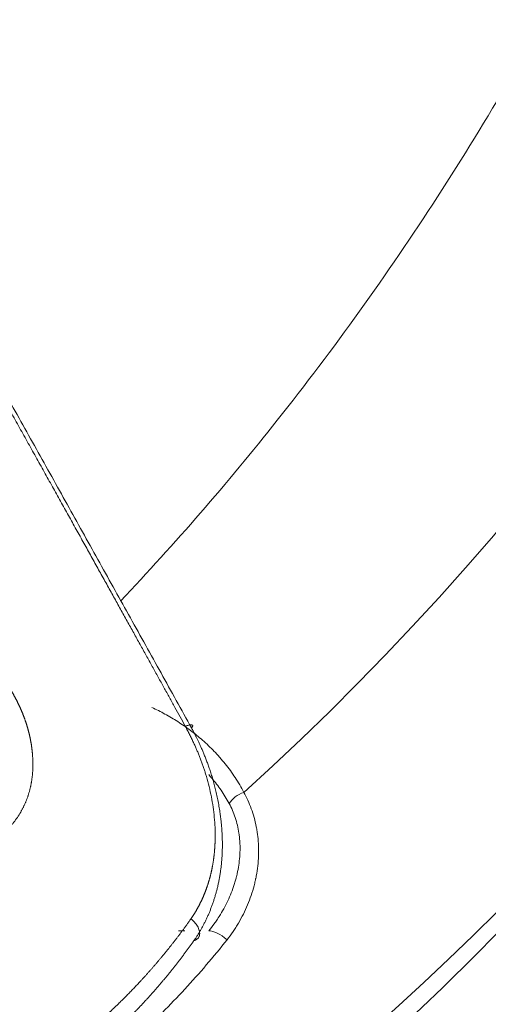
# Model space of a CAD drawing. Header units: millimetres. Extents: x 0 to 594, y 0 to 420.
# Tile 122 of 256: x 221.95 to 223.16, y 303.87 to 306.41. Entities that reach past the tile are written whole.
import ezdxf

# ---------------------------------------------------------------- set-up
doc = ezdxf.new("R2010")
doc.units = ezdxf.units.MM
doc.layers.add('1', color=7, linetype='Continuous', true_color=0xffffff)

msp = doc.modelspace()

# ---------------------------------------------------------------- linework, layer by layer
at = {"layer": '1', "color": 155, "linetype": 'Continuous', "lineweight": 13}
msp.add_line((222.3754, 304.0626), (222.3595, 304.0626), dxfattribs=at)
for centre, major_axis, ratio, start_param, end_param in [((218.5069, 310.604), (0.0059, -7.79), 0.848592, 0.652899, 1.552877), ((218.5069, 310.604), (0.0064, -8.51), 0.848592, 5.766237, 7.204867), ((222.5322, 304.3874), (-0.045, -0.0218), 0.624896, 4.519767, 5.540253), ((222.4668, 304.0269), (-0.0386, 0.0318), 0.423834, 4.60752, 5.862479)]:
    msp.add_ellipse(centre, major_axis=major_axis, ratio=ratio, start_param=start_param, end_param=end_param, dxfattribs=at)
at = {"layer": '1', "color": 155, "linetype": 'Continuous', "lineweight": 18}
for points, knots in [([(224.3487, 310.4694), (224.3479, 310.3728), (224.3392, 310.0211), (224.284, 309.416), (224.1532, 308.6656), (223.9597, 307.9356), (223.7065, 307.2338), (223.3965, 306.5674), (223.0331, 305.9432), (222.6361, 305.389), (222.3503, 305.0591), (222.2106, 304.9116)], [0, 0, 0, 0, 0.045695, 0.166611, 0.287533, 0.408432, 0.529329, 0.650253, 0.771249, 0.892382, 1, 1, 1, 1]), ([(222.3768, 304.5896), (222.3724, 304.5975), (222.3635, 304.6136), (222.35, 304.6382), (222.3361, 304.6635), (222.3217, 304.6895), (222.307, 304.7161), (222.2919, 304.7435), (222.2763, 304.7716), (222.2604, 304.8004), (222.2441, 304.83), (222.2273, 304.8602), (222.2102, 304.8911), (222.1926, 304.9228), (222.1747, 304.9551), (222.1563, 304.9882), (222.1376, 305.022), (222.1184, 305.0564), (222.0989, 305.0916), (222.0789, 305.1275), (222.0585, 305.1641), (222.0378, 305.2014), (222.0166, 305.2395), (221.9951, 305.2782), (221.9731, 305.3176), (221.9507, 305.3578), (221.9279, 305.3986), (221.9048, 305.4402), (221.8812, 305.4825), (221.8572, 305.5254), (221.8328, 305.5691), (221.808, 305.6135), (221.7829, 305.6586), (221.7573, 305.7044), (221.7313, 305.7509), (221.7049, 305.7982), (221.6781, 305.8461), (221.6509, 305.8948), (221.6233, 305.9441), (221.5953, 305.9942), (221.5669, 306.0449), (221.538, 306.0964), (221.5088, 306.1486), (221.4792, 306.2015), (221.4492, 306.2551), (221.4187, 306.3094), (221.3879, 306.3644), (221.3567, 306.4201), (221.325, 306.4765), (221.293, 306.5337), (221.2605, 306.5915), (221.2277, 306.65), (221.1944, 306.7093), (221.1608, 306.7693), (221.1267, 306.8299), (221.0922, 306.8913), (221.0574, 306.9534), (221.0221, 307.0162), (220.9864, 307.0797), (220.9524, 307.1402), (220.9202, 307.1975), (220.8899, 307.2513), (220.8596, 307.3053), (220.8293, 307.3593), (220.7989, 307.4134), (220.7685, 307.4676), (220.7381, 307.5218), (220.7077, 307.5762), (220.6772, 307.6306), (220.6467, 307.685), (220.6161, 307.7396), (220.5856, 307.7942), (220.555, 307.849), (220.5243, 307.9038), (220.4937, 307.9586), (220.463, 308.0136), (220.4323, 308.0686), (220.4015, 308.1237), (220.3708, 308.1789), (220.34, 308.2342), (220.3091, 308.2895), (220.2783, 308.3449), (220.2474, 308.4004), (220.2165, 308.456), (220.1855, 308.5116), (220.1545, 308.5674), (220.1235, 308.6232), (220.0925, 308.6791), (220.0615, 308.735), (220.0384, 308.7766), (220.0257, 308.7995), (220.0234, 308.8037)], [0, 0, 0, 0, 0.005645, 0.01146, 0.017442, 0.023593, 0.029913, 0.036402, 0.043059, 0.049884, 0.056878, 0.064041, 0.071372, 0.078872, 0.086541, 0.094378, 0.102383, 0.110558, 0.1189, 0.127412, 0.136092, 0.14494, 0.153957, 0.163143, 0.172497, 0.18202, 0.191711, 0.201571, 0.211599, 0.221796, 0.232162, 0.242696, 0.253398, 0.264269, 0.275309, 0.286517, 0.297894, 0.309439, 0.321152, 0.333034, 0.345085, 0.357304, 0.369692, 0.382248, 0.394972, 0.407865, 0.420926, 0.434156, 0.447554, 0.461121, 0.474856, 0.488759, 0.502831, 0.517072, 0.53148, 0.546057, 0.560803, 0.575716, 0.590798, 0.606049, 0.618825, 0.631619, 0.644431, 0.65726, 0.670106, 0.68297, 0.695852, 0.708751, 0.721668, 0.734603, 0.747555, 0.760524, 0.773512, 0.786517, 0.79954, 0.81258, 0.825638, 0.838714, 0.851808, 0.864919, 0.878048, 0.891195, 0.90436, 0.917542, 0.930742, 0.943961, 0.957197, 0.970451, 0.983722, 0.997012, 1, 1, 1, 1]), ([(214.2969, 303.0434), (214.3879, 302.9813), (214.691, 302.7849), (215.2283, 302.4981), (215.9152, 302.2165), (216.6221, 302.0126), (217.3415, 301.887), (218.0669, 301.8408), (218.7917, 301.8737), (219.5095, 301.9854), (220.2141, 302.1745), (220.8994, 302.4393), (221.5596, 302.7775), (222.189, 303.1862), (222.782, 303.662), (223.3334, 304.2009), (223.838, 304.7982), (224.2912, 305.4486), (224.6888, 306.1462), (225.027, 306.8847), (225.3027, 307.6574), (225.4664, 308.2783), (225.5399, 308.6385), (225.5569, 308.7282)], [0, 0, 0, 0, 0.022133, 0.072859, 0.123462, 0.173882, 0.224139, 0.274271, 0.324323, 0.374345, 0.424381, 0.474486, 0.524703, 0.575065, 0.62559, 0.676281, 0.727129, 0.778118, 0.829227, 0.880433, 0.931716, 0.983057, 1, 1, 1, 1]), ([(220.8139, 307.4099), (220.8199, 307.3992), (220.8407, 307.362), (220.8767, 307.2978), (220.9219, 307.2171), (220.9715, 307.1285), (221.0248, 307.0335), (221.0808, 306.9335), (221.1349, 306.8371), (221.1869, 306.7443), (221.2369, 306.6551), (221.2849, 306.5694), (221.331, 306.4874), (221.375, 306.4089), (221.417, 306.334), (221.457, 306.2626), (221.495, 306.1949), (221.5309, 306.1307), (221.5649, 306.0701), (221.5969, 306.013), (221.6268, 305.9596), (221.6547, 305.9097), (221.686, 305.8539), (221.7211, 305.7911), (221.7609, 305.72), (221.8007, 305.6489), (221.8404, 305.5778), (221.88, 305.5068), (221.9197, 305.4358), (221.9593, 305.3648), (221.9989, 305.2938), (222.0385, 305.2228), (222.078, 305.1519), (222.1175, 305.0809), (222.1569, 305.01), (222.1964, 304.9391), (222.2358, 304.8683), (222.2751, 304.7974), (222.3145, 304.7266), (222.3538, 304.6557), (222.3799, 304.6085), (222.393, 304.5849)], [0, 0, 0, 0, 0.011373, 0.039645, 0.068244, 0.097167, 0.133876, 0.169314, 0.203484, 0.236384, 0.268015, 0.298377, 0.327469, 0.355292, 0.381846, 0.407131, 0.431146, 0.453892, 0.475369, 0.495576, 0.514515, 0.532184, 0.548584, 0.573769, 0.598942, 0.624102, 0.649249, 0.674384, 0.699507, 0.724617, 0.749714, 0.774799, 0.799871, 0.824931, 0.849978, 0.875013, 0.900035, 0.925045, 0.950042, 0.975027, 1, 1, 1, 1]), ([(222.2912, 304.6376), (222.3024, 304.6324), (222.3135, 304.6268), (222.3357, 304.6147), (222.3468, 304.6082), (222.3686, 304.5942), (222.3794, 304.5868), (222.4007, 304.5708), (222.4112, 304.5623), (222.4266, 304.5488), (222.4367, 304.5394), (222.4466, 304.5296), (222.4527, 304.5232), (222.4539, 304.522), (222.4564, 304.5194), (222.4576, 304.5181), (222.4612, 304.5142), (222.4683, 304.5063), (222.4798, 304.4926), (222.4929, 304.4755), (222.5053, 304.4575), (222.5169, 304.4388), (222.524, 304.4258), (222.5274, 304.4192)], [0, 0, 0, 0, 0.125, 0.125, 0.25, 0.25, 0.375, 0.375, 0.5, 0.5, 0.5625, 0.625, 0.625, 0.640625, 0.640625, 0.65625, 0.65625, 0.6875, 0.75, 0.8125, 0.875, 0.9375, 1, 1, 1, 1]), ([(222.3914, 304.0936), (222.3918, 304.0941), (222.3926, 304.0953), (222.3938, 304.097), (222.3949, 304.0988), (222.3961, 304.1005), (222.3972, 304.1023), (222.3983, 304.1041), (222.3994, 304.1058), (222.4005, 304.1076), (222.4016, 304.1094), (222.4027, 304.1112), (222.4037, 304.1129), (222.4048, 304.1147), (222.4058, 304.1165), (222.4068, 304.1183), (222.4079, 304.1201), (222.4089, 304.1219), (222.4098, 304.1237), (222.4108, 304.1255), (222.4118, 304.1274), (222.4127, 304.1292), (222.4137, 304.131), (222.4146, 304.1328), (222.4155, 304.1347), (222.4164, 304.1365), (222.4173, 304.1383), (222.4182, 304.1402), (222.4191, 304.142), (222.42, 304.1439), (222.4208, 304.1457), (222.4216, 304.1476), (222.4225, 304.1495), (222.4233, 304.1513), (222.4241, 304.1532), (222.4249, 304.1551), (222.4257, 304.157), (222.4264, 304.1589), (222.4272, 304.1608), (222.4279, 304.1626), (222.4287, 304.1645), (222.4294, 304.1665), (222.4301, 304.1684), (222.4308, 304.1703), (222.4315, 304.1722), (222.4322, 304.1741), (222.4328, 304.176), (222.4335, 304.1779), (222.4341, 304.1799), (222.4348, 304.1818), (222.4354, 304.1837), (222.436, 304.1857), (222.4366, 304.1876), (222.4372, 304.1896), (222.4378, 304.1915), (222.4384, 304.1935), (222.4389, 304.1955), (222.4395, 304.1974), (222.44, 304.1994), (222.4405, 304.2014), (222.4411, 304.2033), (222.4416, 304.2053), (222.4421, 304.2073), (222.4426, 304.2093), (222.443, 304.2113), (222.4435, 304.2133), (222.4439, 304.2153), (222.4444, 304.2173), (222.4448, 304.2193), (222.4452, 304.2213), (222.4457, 304.2233), (222.4461, 304.2253), (222.4464, 304.2273), (222.4468, 304.2294), (222.4472, 304.2314), (222.4476, 304.2334), (222.4479, 304.2355), (222.4482, 304.2375), (222.4486, 304.2396), (222.4489, 304.2416), (222.4492, 304.2437), (222.4495, 304.2457), (222.4498, 304.2478), (222.4501, 304.2498), (222.4503, 304.2519), (222.4506, 304.254), (222.4508, 304.256), (222.4511, 304.2581), (222.4513, 304.2602), (222.4515, 304.2623), (222.4517, 304.2644), (222.4519, 304.2665), (222.4521, 304.2686), (222.4523, 304.2707), (222.4524, 304.2728), (222.4526, 304.2749), (222.4527, 304.277), (222.4529, 304.2791), (222.453, 304.2812), (222.4531, 304.2833), (222.4532, 304.2854), (222.4533, 304.2876), (222.4534, 304.2897), (222.4535, 304.2918), (222.4536, 304.294), (222.4536, 304.2961), (222.4537, 304.2983), (222.4537, 304.3004), (222.4537, 304.3026), (222.4537, 304.3047), (222.4537, 304.3069), (222.4537, 304.309), (222.4537, 304.3112), (222.4537, 304.3134), (222.4537, 304.3156), (222.4536, 304.3177), (222.4536, 304.3199), (222.4535, 304.3221), (222.4535, 304.3243), (222.4534, 304.3265), (222.453, 304.3367), (222.4517, 304.355), (222.4486, 304.3814), (222.4442, 304.4077), (222.4384, 304.4339), (222.4329, 304.4544), (222.4284, 304.4694), (222.4254, 304.4787), (222.4222, 304.4881), (222.4189, 304.4975), (222.4154, 304.5068), (222.4117, 304.5162), (222.4085, 304.5238), (222.406, 304.5298), (222.4041, 304.5342), (222.4021, 304.5387), (222.4, 304.5433), (222.3978, 304.548), (222.3955, 304.5528), (222.3931, 304.5577), (222.3906, 304.5628), (222.388, 304.5679), (222.3854, 304.5732), (222.3826, 304.5785), (222.3797, 304.584), (222.3778, 304.5877), (222.3768, 304.5896)], [0, 0, 0, 0, 0.004385, 0.008763, 0.013133, 0.017497, 0.021853, 0.026203, 0.030547, 0.034884, 0.039214, 0.043538, 0.047856, 0.052168, 0.056474, 0.060774, 0.065069, 0.069358, 0.073641, 0.077919, 0.082192, 0.08646, 0.090722, 0.09498, 0.099233, 0.103481, 0.107724, 0.111963, 0.116198, 0.120429, 0.124655, 0.128877, 0.133095, 0.13731, 0.141521, 0.145728, 0.149931, 0.154131, 0.158328, 0.162522, 0.166712, 0.1709, 0.175084, 0.179266, 0.183445, 0.187622, 0.191796, 0.195967, 0.200137, 0.204304, 0.208469, 0.212632, 0.216793, 0.220952, 0.22511, 0.229266, 0.23342, 0.237573, 0.241725, 0.245875, 0.250024, 0.254173, 0.25832, 0.262466, 0.266612, 0.270757, 0.274901, 0.279045, 0.283188, 0.287331, 0.291474, 0.295617, 0.299759, 0.303902, 0.308045, 0.312188, 0.316331, 0.320474, 0.324618, 0.328763, 0.332908, 0.337053, 0.3412, 0.345347, 0.349496, 0.353645, 0.357795, 0.361947, 0.3661, 0.370254, 0.374409, 0.378566, 0.382725, 0.386885, 0.391047, 0.39521, 0.399376, 0.403543, 0.407713, 0.411884, 0.416058, 0.420234, 0.424412, 0.428592, 0.432775, 0.43696, 0.441148, 0.445339, 0.449532, 0.453728, 0.457927, 0.462129, 0.466334, 0.470541, 0.474752, 0.478966, 0.483183, 0.487404, 0.491628, 0.495855, 0.500086, 0.550812, 0.601074, 0.650967, 0.700591, 0.750043, 0.767823, 0.78562, 0.803439, 0.821284, 0.839161, 0.857075, 0.875031, 0.883249, 0.891696, 0.900374, 0.909284, 0.918425, 0.9278, 0.937409, 0.947251, 0.957329, 0.967642, 0.978191, 0.988977, 1, 1, 1, 1]), ([(222.393, 304.5849), (222.3934, 304.5843), (222.3941, 304.5828), (222.3953, 304.5807), (222.3965, 304.5784), (222.3978, 304.5759), (222.3991, 304.5734), (222.4005, 304.5707), (222.402, 304.5678), (222.4035, 304.5649), (222.405, 304.5618), (222.4066, 304.5585), (222.4083, 304.5551), (222.4099, 304.5516), (222.4117, 304.548), (222.4134, 304.5442), (222.4153, 304.5402), (222.4171, 304.5361), (222.419, 304.5319), (222.4209, 304.5275), (222.4228, 304.523), (222.4247, 304.5183), (222.4267, 304.5134), (222.4287, 304.5084), (222.4307, 304.5033), (222.4327, 304.498), (222.4347, 304.4925), (222.4367, 304.4869), (222.4387, 304.4812), (222.4407, 304.4752), (222.4427, 304.4692), (222.4446, 304.4629), (222.4466, 304.4565), (222.4485, 304.4499), (222.4504, 304.4432), (222.4522, 304.4363), (222.454, 304.4293), (222.4558, 304.4221), (222.4574, 304.4147), (222.4591, 304.4072), (222.4606, 304.3996), (222.4621, 304.3918), (222.4636, 304.3838), (222.4649, 304.3757), (222.4661, 304.3674), (222.4673, 304.359), (222.4683, 304.3505), (222.4693, 304.3418), (222.4701, 304.333), (222.4708, 304.3241), (222.4714, 304.315), (222.4718, 304.3059), (222.4721, 304.2979), (222.4722, 304.2913), (222.4723, 304.286), (222.4722, 304.2806), (222.4722, 304.2753), (222.4721, 304.27), (222.4719, 304.2648), (222.4716, 304.2595), (222.4714, 304.2543), (222.471, 304.2491), (222.4706, 304.244), (222.4702, 304.2388), (222.4697, 304.2337), (222.4691, 304.2286), (222.4685, 304.2236), (222.4678, 304.2186), (222.4671, 304.2136), (222.4664, 304.2086), (222.4655, 304.2037), (222.4647, 304.1988), (222.4638, 304.1939), (222.4628, 304.189), (222.4618, 304.1842), (222.4607, 304.1795), (222.4596, 304.1747), (222.4585, 304.17), (222.4573, 304.1654), (222.4561, 304.1607), (222.4548, 304.1562), (222.4535, 304.1516), (222.4521, 304.1471), (222.4507, 304.1426), (222.4492, 304.1382), (222.4477, 304.1338), (222.4462, 304.1294), (222.4446, 304.1251), (222.443, 304.1208), (222.4413, 304.1166), (222.4397, 304.1124), (222.4379, 304.1083), (222.4362, 304.1041), (222.4344, 304.1001), (222.4325, 304.0961), (222.4307, 304.0921), (222.4288, 304.0881), (222.4268, 304.0842), (222.4249, 304.0804), (222.4229, 304.0766), (222.4209, 304.0728), (222.4188, 304.0691), (222.4167, 304.0654), (222.4146, 304.0618), (222.4124, 304.0582), (222.4103, 304.0547), (222.4081, 304.0512), (222.4059, 304.0477), (222.4036, 304.0443), (222.4013, 304.041), (222.3998, 304.0388), (222.399, 304.0377)], [0, 0, 0, 0, 0.003706, 0.007642, 0.011808, 0.016205, 0.020834, 0.025695, 0.03079, 0.036119, 0.041684, 0.047485, 0.053524, 0.0598, 0.066317, 0.073073, 0.080071, 0.087311, 0.094795, 0.102523, 0.110496, 0.118717, 0.127185, 0.135901, 0.144868, 0.154085, 0.163553, 0.173274, 0.183249, 0.193478, 0.203963, 0.214703, 0.2257, 0.236955, 0.248467, 0.260238, 0.272268, 0.284557, 0.297106, 0.309914, 0.322983, 0.336311, 0.349898, 0.363745, 0.37785, 0.392214, 0.406835, 0.421713, 0.436846, 0.452233, 0.467873, 0.483763, 0.499903, 0.509258, 0.518593, 0.52791, 0.537206, 0.546482, 0.555738, 0.564973, 0.574186, 0.583378, 0.592547, 0.601694, 0.610818, 0.619919, 0.628996, 0.638049, 0.647077, 0.656081, 0.66506, 0.674013, 0.682941, 0.691842, 0.700716, 0.709564, 0.718384, 0.727177, 0.735942, 0.744679, 0.753387, 0.762066, 0.770716, 0.779337, 0.787928, 0.796489, 0.805019, 0.813519, 0.821988, 0.830426, 0.838832, 0.847207, 0.855549, 0.86386, 0.872138, 0.880383, 0.888595, 0.896774, 0.90492, 0.913033, 0.921111, 0.929156, 0.937166, 0.945142, 0.953084, 0.960991, 0.968863, 0.9767, 0.984502, 0.992269, 1, 1, 1, 1]), ([(222.4898, 304.3904), (222.4866, 304.3964), (222.4799, 304.4081), (222.469, 304.4248), (222.4573, 304.4408), (222.4467, 304.4541), (222.4398, 304.4619), (222.4373, 304.4648)], [0, 0, 0, 0, 0.217545, 0.43509, 0.652635, 0.87018, 1, 1, 1, 1]), ([(222.5274, 304.4192), (222.5311, 304.4126), (222.5346, 304.4058), (222.541, 304.3918), (222.5469, 304.3774), (222.5542, 304.3547), (222.5579, 304.3388), (222.5603, 304.3267), (222.5613, 304.3206), (222.5622, 304.3144), (222.5627, 304.3113), (222.5628, 304.3102), (222.563, 304.3081), (222.5642, 304.2987), (222.5649, 304.2893), (222.5655, 304.2724), (222.5655, 304.2555), (222.5635, 304.2299), (222.561, 304.2129), (222.559, 304.2022), (222.5586, 304.2001), (222.5579, 304.1969), (222.5577, 304.1958), (222.5572, 304.1937), (222.5561, 304.1883), (222.5548, 304.1831), (222.5515, 304.1704), (222.5465, 304.1538), (222.5373, 304.1295), (222.5264, 304.1059), (222.5181, 304.0906), (222.5126, 304.0811), (222.5115, 304.0793), (222.5092, 304.0755), (222.5057, 304.07), (222.5021, 304.0645), (222.4948, 304.0537), (222.4896, 304.0467), (222.4842, 304.0398)], [0, 0, 0, 0, 0.0625, 0.0625, 0.125, 0.1875, 0.25, 0.25, 0.28125, 0.296875, 0.296875, 0.304687, 0.304687, 0.3125, 0.375, 0.375, 0.4375, 0.5, 0.5625, 0.5625, 0.578125, 0.578125, 0.585938, 0.585938, 0.59375, 0.625, 0.625, 0.6875, 0.75, 0.8125, 0.875, 0.875, 0.890625, 0.890625, 0.90625, 0.9375, 0.9375, 1, 1, 1, 1]), ([(222.4371, 304.0626), (222.442, 304.0686), (222.4466, 304.0746), (222.4534, 304.0839), (222.4567, 304.0886), (222.4599, 304.0934), (222.4615, 304.0958), (222.462, 304.0966), (222.463, 304.0983), (222.4677, 304.1055), (222.476, 304.1195), (222.4864, 304.1398), (222.4954, 304.1607), (222.5005, 304.175), (222.504, 304.1859), (222.5056, 304.1913), (222.5071, 304.1969), (222.5079, 304.1996), (222.5081, 304.2005), (222.5086, 304.2024), (222.5106, 304.2107), (222.5138, 304.2263), (222.5167, 304.2485), (222.5179, 304.2705), (222.5176, 304.2851), (222.517, 304.2941), (222.5169, 304.2959), (222.5166, 304.2986), (222.5165, 304.2995), (222.5164, 304.3013), (222.5159, 304.3058), (222.5145, 304.3174), (222.5112, 304.3346), (222.5056, 304.3543), (222.4986, 304.373), (222.4929, 304.3847), (222.4898, 304.3904)], [0, 0, 0, 0, 0.0625, 0.0625, 0.09375, 0.109375, 0.109375, 0.117187, 0.117187, 0.125, 0.1875, 0.25, 0.3125, 0.375, 0.375, 0.40625, 0.421875, 0.421875, 0.429687, 0.429687, 0.4375, 0.5, 0.5625, 0.625, 0.6875, 0.6875, 0.703125, 0.703125, 0.710937, 0.710937, 0.71875, 0.75, 0.8125, 0.875, 0.9375, 1, 1, 1, 1]), ([(221.9722, 303.6869), (221.9734, 303.6877), (221.9759, 303.6895), (221.9797, 303.692), (221.9835, 303.6946), (221.9872, 303.6972), (221.9908, 303.6997), (221.9945, 303.7023), (221.9981, 303.7049), (222.0017, 303.7074), (222.0053, 303.7099), (222.0089, 303.7125), (222.0124, 303.715), (222.0159, 303.7175), (222.0193, 303.72), (222.0228, 303.7225), (222.0262, 303.725), (222.0296, 303.7275), (222.0329, 303.73), (222.0363, 303.7324), (222.0396, 303.7349), (222.0428, 303.7373), (222.0461, 303.7398), (222.0493, 303.7422), (222.0525, 303.7447), (222.0557, 303.7471), (222.0589, 303.7495), (222.062, 303.7519), (222.0651, 303.7543), (222.0682, 303.7567), (222.0712, 303.759), (222.0743, 303.7614), (222.0773, 303.7638), (222.0802, 303.7661), (222.0832, 303.7685), (222.0861, 303.7708), (222.089, 303.7731), (222.0919, 303.7754), (222.0947, 303.7777), (222.0976, 303.78), (222.1004, 303.7823), (222.1032, 303.7846), (222.1059, 303.7868), (222.1087, 303.7891), (222.1114, 303.7913), (222.1141, 303.7936), (222.1167, 303.7958), (222.1194, 303.798), (222.122, 303.8002), (222.1246, 303.8024), (222.1271, 303.8046), (222.1297, 303.8067), (222.1322, 303.8089), (222.1347, 303.811), (222.1372, 303.8132), (222.1396, 303.8153), (222.1421, 303.8174), (222.1445, 303.8195), (222.1469, 303.8216), (222.1492, 303.8237), (222.1516, 303.8257), (222.1539, 303.8278), (222.1562, 303.8298), (222.1585, 303.8319), (222.1607, 303.8339), (222.163, 303.8359), (222.1652, 303.8379), (222.1674, 303.8399), (222.1696, 303.8419), (222.1717, 303.8438), (222.1738, 303.8458), (222.1759, 303.8477), (222.178, 303.8496), (222.1801, 303.8515), (222.1821, 303.8534), (222.1842, 303.8553), (222.1862, 303.8572), (222.1881, 303.8591), (222.1901, 303.8609), (222.192, 303.8627), (222.194, 303.8646), (222.1959, 303.8664), (222.1977, 303.8682), (222.1996, 303.8699), (222.2014, 303.8717), (222.2033, 303.8735), (222.2059, 303.876), (222.2093, 303.8794), (222.2136, 303.8836), (222.2179, 303.8878), (222.2222, 303.8921), (222.2265, 303.8965), (222.2309, 303.901), (222.2353, 303.9055), (222.2398, 303.9101), (222.2442, 303.9147), (222.2487, 303.9194), (222.2532, 303.9242), (222.2578, 303.9291), (222.2623, 303.934), (222.2669, 303.939), (222.2715, 303.944), (222.2762, 303.9492), (222.2808, 303.9544), (222.2855, 303.9596), (222.2902, 303.9649), (222.2949, 303.9704), (222.2996, 303.9758), (222.3043, 303.9814), (222.3091, 303.987), (222.3138, 303.9927), (222.3186, 303.9984), (222.3234, 304.0043), (222.3282, 304.0102), (222.3331, 304.0161), (222.3379, 304.0222), (222.3427, 304.0283), (222.3476, 304.0345), (222.3524, 304.0408), (222.3573, 304.0471), (222.3622, 304.0535), (222.367, 304.06), (222.3719, 304.0666), (222.3768, 304.0732), (222.3817, 304.0799), (222.3866, 304.0867), (222.3898, 304.0913), (222.3914, 304.0936)], [0, 0, 0, 0, 0.007499, 0.01496, 0.022382, 0.029766, 0.037111, 0.044418, 0.051686, 0.058915, 0.066106, 0.073258, 0.080372, 0.087448, 0.094484, 0.101483, 0.108442, 0.115363, 0.122246, 0.12909, 0.135896, 0.142663, 0.149391, 0.156082, 0.162733, 0.169346, 0.175921, 0.182457, 0.188954, 0.195413, 0.201834, 0.208216, 0.21456, 0.220865, 0.227131, 0.233359, 0.239549, 0.2457, 0.251813, 0.257887, 0.263923, 0.26992, 0.275879, 0.281799, 0.287681, 0.293524, 0.299329, 0.305095, 0.310823, 0.316513, 0.322164, 0.327776, 0.333351, 0.338886, 0.344383, 0.349842, 0.355262, 0.360644, 0.365988, 0.371293, 0.376559, 0.381787, 0.386977, 0.392128, 0.397241, 0.402315, 0.407351, 0.412348, 0.417307, 0.422228, 0.42711, 0.431953, 0.436759, 0.441525, 0.446254, 0.450944, 0.455595, 0.460208, 0.464783, 0.469319, 0.473817, 0.478276, 0.482697, 0.48708, 0.491424, 0.495729, 0.499997, 0.510071, 0.520269, 0.53059, 0.541034, 0.551601, 0.562291, 0.573105, 0.584043, 0.595104, 0.606289, 0.617598, 0.629031, 0.640589, 0.65227, 0.664076, 0.676006, 0.688061, 0.700241, 0.712545, 0.724974, 0.737529, 0.750208, 0.763013, 0.775944, 0.789, 0.802181, 0.815489, 0.828922, 0.842482, 0.856168, 0.86998, 0.883918, 0.897984, 0.912176, 0.926495, 0.940941, 0.955515, 0.970215, 0.985044, 1, 1, 1, 1]), ([(222.4842, 304.0398), (222.4669, 304.0178), (222.4491, 303.9962), (222.4129, 303.9538), (222.3944, 303.933), (222.3567, 303.8923), (222.3375, 303.8724), (222.2983, 303.8333), (222.2586, 303.7952), (222.197, 303.7404), (222.1335, 303.6882), (222.0682, 303.6385), (222.0234, 303.6071), (221.9894, 303.5842), (221.9722, 303.5729), (221.9549, 303.5618), (221.9462, 303.5564), (221.9433, 303.5545), (221.9375, 303.5509), (221.9114, 303.5347), (221.8615, 303.5052), (221.7899, 303.4666), (221.7171, 303.4309), (221.6678, 303.4092), (221.6179, 303.3884), (221.5928, 303.3785), (221.542, 303.3597), (221.5164, 303.3508), (221.4646, 303.3341), (221.4384, 303.3262), (221.412, 303.3188)], [0, 0, 0, 0, 0.0625, 0.0625, 0.125, 0.125, 0.1875, 0.1875, 0.25, 0.3125, 0.375, 0.4375, 0.5, 0.5, 0.53125, 0.546875, 0.546875, 0.554687, 0.554687, 0.5625, 0.625, 0.6875, 0.75, 0.8125, 0.8125, 0.875, 0.875, 0.9375, 0.9375, 1, 1, 1, 1]), ([(222.399, 304.0377), (222.3982, 304.0365), (222.3965, 304.0341), (222.394, 304.0306), (222.3915, 304.027), (222.3889, 304.0235), (222.3864, 304.02), (222.3838, 304.0164), (222.3812, 304.0129), (222.3786, 304.0094), (222.376, 304.0059), (222.3734, 304.0024), (222.3708, 303.9989), (222.3682, 303.9954), (222.3656, 303.992), (222.3629, 303.9885), (222.3602, 303.985), (222.3576, 303.9816), (222.3549, 303.9781), (222.3522, 303.9747), (222.3495, 303.9712), (222.3468, 303.9678), (222.344, 303.9644), (222.3413, 303.9609), (222.3386, 303.9575), (222.3358, 303.9541), (222.333, 303.9507), (222.3303, 303.9473), (222.3275, 303.9439), (222.3247, 303.9405), (222.3218, 303.9372), (222.319, 303.9338), (222.3162, 303.9304), (222.3133, 303.9271), (222.3105, 303.9237), (222.3076, 303.9204), (222.3047, 303.9171), (222.3019, 303.9137), (222.299, 303.9104), (222.296, 303.9071), (222.2931, 303.9038), (222.2902, 303.9005), (222.2873, 303.8972), (222.2843, 303.8939), (222.2813, 303.8906), (222.2784, 303.8873), (222.2754, 303.8841), (222.2724, 303.8808), (222.2694, 303.8776), (222.2664, 303.8743), (222.2633, 303.8711), (222.2603, 303.8678), (222.2573, 303.8646), (222.2542, 303.8614), (222.2511, 303.8582), (222.2481, 303.855), (222.245, 303.8518), (222.2419, 303.8486), (222.2388, 303.8454), (222.2356, 303.8422), (222.2325, 303.8391), (222.2294, 303.8359), (222.2262, 303.8327), (222.223, 303.8296), (222.2199, 303.8265), (222.2167, 303.8233), (222.2135, 303.8202), (222.2103, 303.8171), (222.2071, 303.814), (222.2038, 303.8108), (222.2006, 303.8078), (222.1974, 303.8047), (222.1941, 303.8016), (222.1908, 303.7985), (222.1876, 303.7954), (222.1843, 303.7924), (222.181, 303.7893), (222.1777, 303.7863), (222.1744, 303.7832), (222.171, 303.7802), (222.1677, 303.7772), (222.1643, 303.7741), (222.161, 303.7711), (222.1576, 303.7681), (222.1542, 303.7651), (222.1508, 303.7621), (222.1474, 303.7592), (222.144, 303.7562), (222.1406, 303.7532), (222.1372, 303.7503), (222.1337, 303.7473), (222.1303, 303.7444), (222.1268, 303.7414), (222.1233, 303.7385), (222.1199, 303.7356), (222.1164, 303.7327), (222.1129, 303.7298), (222.1094, 303.7269), (222.1058, 303.724), (222.1023, 303.7211), (222.0988, 303.7182), (222.0952, 303.7153), (222.0916, 303.7125), (222.0881, 303.7096), (222.0845, 303.7068), (222.0809, 303.7039), (222.0773, 303.7011), (222.0737, 303.6983), (222.07, 303.6955), (222.0664, 303.6927), (222.0628, 303.6899), (222.0591, 303.6871), (222.0554, 303.6843), (222.0518, 303.6815), (222.0481, 303.6787), (222.0444, 303.676), (222.0407, 303.6732), (222.037, 303.6705), (222.0333, 303.6677), (222.0295, 303.665), (222.0258, 303.6623), (222.022, 303.6596), (222.0183, 303.6569), (222.0145, 303.6542), (222.0107, 303.6515), (222.0069, 303.6488), (222.0031, 303.6461), (221.9993, 303.6435), (221.9955, 303.6408), (221.9917, 303.6382), (221.9878, 303.6355), (221.984, 303.6329), (221.9801, 303.6303), (221.9775, 303.6285), (221.9762, 303.6276)], [0, 0, 0, 0, 0.00763, 0.015259, 0.022886, 0.030511, 0.038134, 0.045755, 0.053375, 0.060993, 0.068609, 0.076224, 0.083837, 0.091448, 0.099058, 0.106666, 0.114272, 0.121877, 0.129481, 0.137083, 0.144683, 0.152282, 0.15988, 0.167476, 0.175071, 0.182665, 0.190257, 0.197848, 0.205438, 0.213026, 0.220613, 0.228199, 0.235784, 0.243368, 0.250951, 0.258532, 0.266112, 0.273692, 0.28127, 0.288847, 0.296423, 0.303999, 0.311573, 0.319147, 0.326719, 0.334291, 0.341862, 0.349432, 0.357001, 0.364569, 0.372137, 0.379704, 0.38727, 0.394836, 0.402401, 0.409965, 0.417529, 0.425092, 0.432654, 0.440216, 0.447778, 0.455339, 0.462899, 0.470459, 0.478019, 0.485578, 0.493137, 0.500696, 0.508254, 0.515812, 0.52337, 0.530927, 0.538484, 0.546041, 0.553598, 0.561155, 0.568711, 0.576268, 0.583824, 0.59138, 0.598937, 0.606493, 0.614049, 0.621606, 0.629162, 0.636718, 0.644275, 0.651832, 0.659389, 0.666946, 0.674503, 0.68206, 0.689618, 0.697176, 0.704734, 0.712293, 0.719852, 0.727412, 0.734971, 0.742531, 0.750092, 0.757653, 0.765215, 0.772777, 0.78034, 0.787903, 0.795467, 0.803031, 0.810596, 0.818162, 0.825728, 0.833296, 0.840863, 0.848432, 0.856001, 0.863572, 0.871143, 0.878715, 0.886287, 0.893861, 0.901436, 0.909011, 0.916588, 0.924165, 0.931744, 0.939323, 0.946904, 0.954485, 0.962068, 0.969652, 0.977237, 0.984824, 0.992411, 1, 1, 1, 1])]:
    msp.add_open_spline(points, degree=3, knots=knots, dxfattribs=at)
at = {"layer": '1', "color": 155, "linetype": 'Continuous', "lineweight": 13}
msp.add_open_spline([(221.9125, 304.7075), (221.9129, 304.7069), (221.9137, 304.7057), (221.9149, 304.7039), (221.9161, 304.7021), (221.9173, 304.7003), (221.9184, 304.6986), (221.9196, 304.6968), (221.9208, 304.695), (221.9219, 304.6932), (221.923, 304.6914), (221.9241, 304.6896), (221.9253, 304.6878), (221.9264, 304.686), (221.9274, 304.6842), (221.9285, 304.6824), (221.9296, 304.6806), (221.9307, 304.6788), (221.9317, 304.677), (221.9327, 304.6752), (221.9338, 304.6734), (221.9348, 304.6716), (221.9358, 304.6698), (221.9368, 304.668), (221.9378, 304.6662), (221.9388, 304.6644), (221.9397, 304.6626), (221.9407, 304.6608), (221.9416, 304.659), (221.9426, 304.6572), (221.9435, 304.6554), (221.9444, 304.6536), (221.9453, 304.6518), (221.9462, 304.65), (221.9471, 304.6482), (221.948, 304.6464), (221.9488, 304.6446), (221.9497, 304.6427), (221.9505, 304.6409), (221.9514, 304.6391), (221.9522, 304.6373), (221.953, 304.6355), (221.9538, 304.6337), (221.9546, 304.6318), (221.9554, 304.63), (221.9562, 304.6282), (221.9569, 304.6264), (221.9577, 304.6246), (221.9584, 304.6227), (221.9592, 304.6209), (221.9599, 304.6191), (221.9606, 304.6173), (221.9613, 304.6155), (221.962, 304.6136), (221.9627, 304.6118), (221.9634, 304.61), (221.964, 304.6082), (221.9647, 304.6063), (221.9653, 304.6045), (221.9659, 304.6027), (221.9666, 304.6008), (221.9672, 304.599), (221.9678, 304.5972), (221.9684, 304.5953), (221.969, 304.5935), (221.9695, 304.5917), (221.9701, 304.5898), (221.9706, 304.588), (221.9712, 304.5862), (221.9717, 304.5843), (221.9722, 304.5825), (221.9727, 304.5807), (221.9732, 304.5788), (221.9737, 304.577), (221.9742, 304.5752), (221.9747, 304.5733), (221.9751, 304.5715), (221.9756, 304.5696), (221.976, 304.5678), (221.9764, 304.566), (221.9769, 304.5641), (221.9773, 304.5623), (221.9777, 304.5604), (221.9781, 304.5586), (221.9784, 304.5567), (221.9788, 304.5549), (221.9792, 304.553), (221.9795, 304.5512), (221.9798, 304.5494), (221.9802, 304.5475), (221.9805, 304.5457), (221.9808, 304.5438), (221.9811, 304.542), (221.9814, 304.5401), (221.9816, 304.5383), (221.9819, 304.5364), (221.9822, 304.5346), (221.9824, 304.5327), (221.9826, 304.5309), (221.9829, 304.529), (221.9831, 304.5272), (221.9833, 304.5253), (221.9835, 304.5234), (221.9836, 304.5216), (221.9838, 304.5197), (221.984, 304.5179), (221.9841, 304.516), (221.9843, 304.5142), (221.9844, 304.5118), (221.9846, 304.5088), (221.9848, 304.5053), (221.9849, 304.5018), (221.985, 304.4984), (221.9851, 304.4949), (221.9851, 304.4915), (221.9851, 304.488), (221.985, 304.4846), (221.9849, 304.4813), (221.9848, 304.4779), (221.9846, 304.4745), (221.9844, 304.4712), (221.9841, 304.4679), (221.9838, 304.4645), (221.9835, 304.4613), (221.9831, 304.458), (221.9827, 304.4547), (221.9823, 304.4515), (221.9818, 304.4482), (221.9812, 304.445), (221.9807, 304.4418), (221.98, 304.4386), (221.9794, 304.4355), (221.9787, 304.4323), (221.978, 304.4292), (221.9772, 304.4261), (221.9764, 304.423), (221.9755, 304.4199), (221.9746, 304.4168), (221.9737, 304.4138), (221.9727, 304.4107), (221.9717, 304.4077), (221.9706, 304.4047), (221.9695, 304.4017), (221.9684, 304.3988), (221.9672, 304.3958), (221.9659, 304.3929), (221.9647, 304.39), (221.9634, 304.387), (221.962, 304.3842), (221.9606, 304.3813), (221.9592, 304.3784), (221.9577, 304.3756), (221.9561, 304.3728), (221.9546, 304.37), (221.953, 304.3672), (221.9513, 304.3644), (221.9496, 304.3617), (221.9479, 304.359), (221.9461, 304.3562), (221.9442, 304.3535), (221.9424, 304.3509), (221.9405, 304.3482), (221.9385, 304.3455), (221.9365, 304.3429), (221.9344, 304.3403), (221.9323, 304.3377), (221.9309, 304.336), (221.9302, 304.3351)], degree=3, knots=[0, 0, 0, 0, 0.004954, 0.009897, 0.014831, 0.019755, 0.024669, 0.029573, 0.034468, 0.039353, 0.04423, 0.049097, 0.053956, 0.058805, 0.063647, 0.068479, 0.073303, 0.078119, 0.082927, 0.087727, 0.092519, 0.097304, 0.102081, 0.10685, 0.111613, 0.116368, 0.121116, 0.125857, 0.130592, 0.13532, 0.140042, 0.144757, 0.149466, 0.15417, 0.158867, 0.163559, 0.168244, 0.172925, 0.1776, 0.18227, 0.186935, 0.191595, 0.196251, 0.200901, 0.205547, 0.210189, 0.214827, 0.21946, 0.22409, 0.228716, 0.233338, 0.237956, 0.242572, 0.247184, 0.251792, 0.256398, 0.261001, 0.265602, 0.270199, 0.274795, 0.279388, 0.283978, 0.288567, 0.293154, 0.297739, 0.302323, 0.306905, 0.311486, 0.316065, 0.320644, 0.325221, 0.329798, 0.334374, 0.33895, 0.343525, 0.3481, 0.352675, 0.35725, 0.361825, 0.3664, 0.370975, 0.375552, 0.380128, 0.384706, 0.389285, 0.393865, 0.398445, 0.403028, 0.407611, 0.412197, 0.416784, 0.421373, 0.425964, 0.430557, 0.435152, 0.43975, 0.44435, 0.448953, 0.453559, 0.458168, 0.462779, 0.467394, 0.472012, 0.476634, 0.481259, 0.485888, 0.490521, 0.495157, 0.499798, 0.508593, 0.517362, 0.526105, 0.534824, 0.543519, 0.552192, 0.560843, 0.569474, 0.578084, 0.586677, 0.595251, 0.603809, 0.612352, 0.620881, 0.629396, 0.637899, 0.646391, 0.654873, 0.663346, 0.671812, 0.680271, 0.688725, 0.697175, 0.705622, 0.714067, 0.722511, 0.730956, 0.739404, 0.747854, 0.756308, 0.764769, 0.773236, 0.781711, 0.790196, 0.798691, 0.807198, 0.815719, 0.824254, 0.832804, 0.841372, 0.849958, 0.858564, 0.867191, 0.87584, 0.884513, 0.893211, 0.901935, 0.910686, 0.919466, 0.928277, 0.937119, 0.945993, 0.954902, 0.963845, 0.972826, 0.981844, 0.990902, 1, 1, 1, 1], dxfattribs=at)
at = {"layer": '1', "color": 155, "linetype": 'Continuous', "lineweight": 18}
msp.add_rational_spline([(222.3768, 304.5896), (222.4056, 304.5998), (222.393, 304.5849)], [1, 0.783253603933, 1], degree=2, dxfattribs=at)
msp.add_open_spline([(221.6683, 304.1071), (221.7696, 303.9671), (221.8709, 303.827), (221.9722, 303.6869)], degree=3, dxfattribs=at)
at = {"layer": '1', "color": 155, "linetype": 'Continuous', "lineweight": 13}
msp.add_rational_spline([(222.3914, 304.0936), (222.4455, 304.0494), (222.399, 304.0377)], [1, 0.580261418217, 1], degree=2, dxfattribs=at)

doc.saveas('drawing.dxf')
